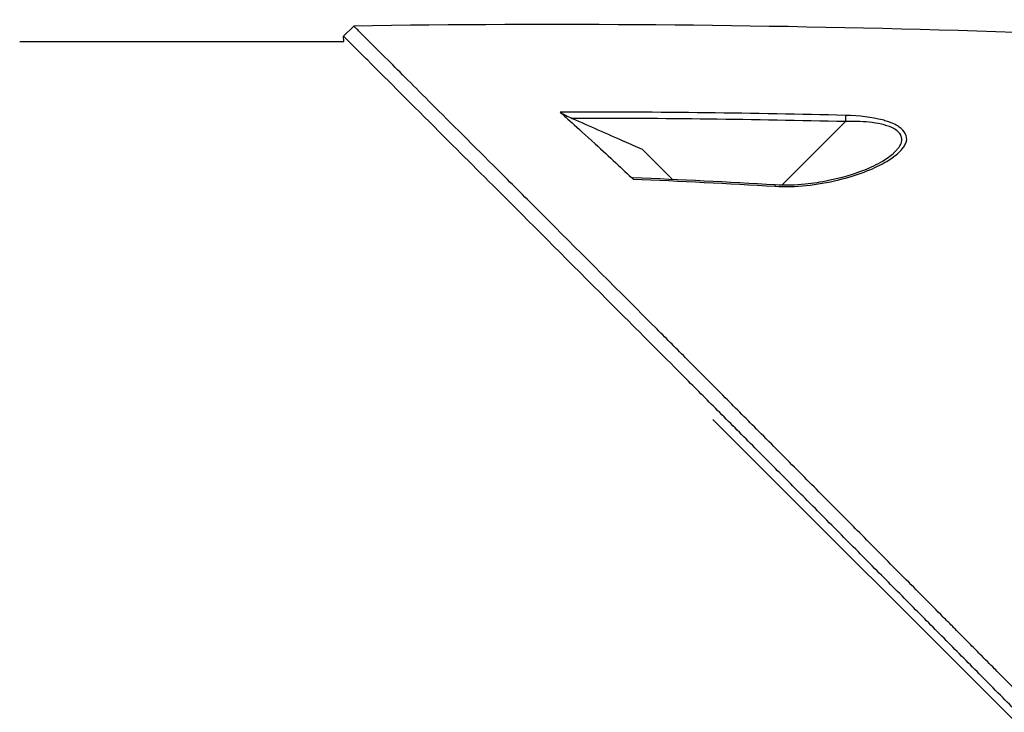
# Model space of a CAD drawing. Header units: millimetres. Extents: x 0 to 4378, y 0 to 2376.
# Tile 31 of 227: x 325 to 394, y 1282 to 1330. Entities that reach past the tile are written whole.
import ezdxf

# ---------------------------------------------------------------- set-up
doc = ezdxf.new("R2010")
doc.units = ezdxf.units.MM
doc.header["$LTSCALE"] = 0.2

# ---------------------------------------------------------------- blocks, each defined once
blk = doc.blocks.new('A$Ca3a613b0')
for p, q in [((-140.272, 669.072), (-140.979, 669.779)), ((-140.301, 668.7), (-140.272, 669.072)), ((-117.8, 668.7), (-140.301, 668.7)), ((-176.8, 663.438), (-176.8, 663.44)), ((-176.8, 663.098), (-176.8, 663.098)), ((-175.092, 663.147), (-170.681, 658.736)), ((-163.09, 659.131), (-160.994, 661.228)), ((-170.592, 658.647), (-170.592, 658.647)), ((-229.345, 579.042), (-165.899, 642.488))]:
    blk.add_line(p, q)
for centre, major_axis, ratio, start_param, end_param in [((-175.08, 663.135), (0.012, -0.5), 0.024071, 3.598315, 4.687114), ((-170.2, 658.255), (-0.029, 0.499), 0.0232, 5.671142, 6.283186)]:
    blk.add_ellipse(centre, major_axis=major_axis, ratio=ratio, start_param=start_param, end_param=end_param)
for points in [[(-224.799, 667.491), (-196.904, 669.248), (-168.926, 670.22), (-140.979, 669.779)], [(-175.096, 663.584), (-168.833, 663.737), (-162.208, 663.825), (-155.301, 663.813)], [(-175.092, 663.147), (-168.773, 663.301), (-162.454, 663.38), (-156.135, 663.376)], [(-178.427, 660.955), (-178.491, 661.019), (-178.546, 661.074), (-178.59, 661.121)], [(-170.229, 658.754), (-166.945, 658.948), (-163.659, 659.113), (-160.372, 659.252)], [(-160.373, 659.165), (-163.656, 659.026), (-166.937, 658.859), (-170.217, 658.664)]]:
    blk.add_open_spline(points, degree=3)
for points, knots in [([(-227.771, 582.598), (-227.759, 582.61), (-227.608, 582.761), (-227.533, 582.835), (-227.474, 582.895), (-227.295, 583.073), (-227.175, 583.193), (-226.816, 583.552), (-226.575, 583.792), (-225.85, 584.516), (-225.363, 585.003), (-223.888, 586.476), (-222.89, 587.474), (-221.637, 588.728), (-221.386, 588.978), (-220.816, 589.548), (-220.491, 589.874), (-219.57, 590.795), (-218.961, 591.405), (-218.225, 592.142), (-218.103, 592.265), (-217.871, 592.497), (-217.761, 592.606), (-216.481, 593.889), (-215.297, 595.075), (-213.42, 596.957), (-212.735, 597.645), (-211.26, 599.125), (-210.468, 599.92), (-207.555, 602.845), (-205.41, 605.001), (-202.535, 607.896), (-201.819, 608.617), (-200.995, 609.448), (-200.889, 609.555), (-200.704, 609.742), (-200.619, 609.827), (-200.45, 609.998), (-200.363, 610.086), (-200.161, 610.29), (-200.049, 610.402), (-199.851, 610.603), (-199.768, 610.687), (-199.563, 610.894), (-199.44, 611.018), (-199.215, 611.246), (-199.113, 611.349), (-198.482, 611.986), (-197.953, 612.521), (-196.736, 613.753), (-196.047, 614.449), (-194.661, 615.853), (-193.963, 616.561), (-192.821, 617.719), (-192.374, 618.173), (-191.826, 618.728), (-191.725, 618.831), (-191.437, 619.122), (-191.251, 619.311), (-190.614, 619.956), (-190.16, 620.416), (-189.465, 621.12), (-189.22, 621.369), (-188.891, 621.701), (-188.806, 621.787), (-188.676, 621.919), (-188.633, 621.963), (-188.492, 622.105), (-188.392, 622.206), (-188.144, 622.457), (-187.989, 622.614), (-187.645, 622.961), (-187.462, 623.146), (-187.1, 623.512), (-186.922, 623.692), (-186.682, 623.934), (-186.624, 623.993), (-186.416, 624.203), (-186.261, 624.359), (-185.875, 624.749), (-185.656, 624.971), (-185.272, 625.359), (-185.108, 625.523), (-184.783, 625.851), (-184.618, 626.017), (-184.195, 626.444), (-183.941, 626.701), (-183.495, 627.152), (-183.309, 627.339), (-182.983, 627.668), (-182.843, 627.809), (-182.632, 628.022), (-182.561, 628.094), (-182.287, 628.371), (-182.084, 628.575), (-180.968, 629.701), (-180.057, 630.619), (-178.172, 632.519), (-177.195, 633.503), (-175.847, 634.861), (-175.468, 635.242), (-174.907, 635.806), (-174.725, 635.989), (-174.113, 636.605), (-173.68, 637.041), (-172.807, 637.919), (-172.364, 638.364), (-170.964, 639.773), (-170.012, 640.729), (-168.293, 642.455), (-167.524, 643.228), (-165.869, 644.889), (-164.985, 645.776), (-163.409, 647.356), (-162.714, 648.053), (-159.378, 651.396), (-156.851, 653.925), (-154.013, 656.762), (-153.518, 657.258), (-152.562, 658.213), (-152.1, 658.675), (-149.895, 660.878), (-148.293, 662.478), (-146.259, 664.509), (-145.669, 665.098), (-144.601, 666.164), (-144.121, 666.644), (-142.843, 667.918), (-142.182, 668.578), (-141.5, 669.259), (-141.326, 669.433), (-141.054, 669.704), (-140.979, 669.779), (-140.979, 669.779)], [-6.229962, -6.229962, -6.229962, -6.229962, -6.227864, -6.227864, -6.219552, -6.219552, -6.202929, -6.202929, -6.16968, -6.16968, -6.103208, -6.103208, -5.970065, -5.970065, -5.937453, -5.937453, -5.895346, -5.895346, -5.816119, -5.816119, -5.800362, -5.800362, -5.786281, -5.786281, -5.635887, -5.635887, -5.550128, -5.550128, -5.451964, -5.451964, -5.19041, -5.19041, -5.103809, -5.103809, -5.091041, -5.091041, -5.081268, -5.081268, -5.070806, -5.070806, -5.057101, -5.057101, -5.047416, -5.047416, -5.032993, -5.032993, -5.021064, -5.021064, -4.959513, -4.959513, -4.879662, -4.879662, -4.798866, -4.798866, -4.746913, -4.746913, -4.735039, -4.735039, -4.713278, -4.713278, -4.660559, -4.660559, -4.631405, -4.631405, -4.620962, -4.620962, -4.61581, -4.61581, -4.603824, -4.603824, -4.585775, -4.585775, -4.565126, -4.565126, -4.545061, -4.545061, -4.538129, -4.538129, -4.518662, -4.518662, -4.489931, -4.489931, -4.468034, -4.468034, -4.446173, -4.446173, -4.412022, -4.412022, -4.38742, -4.38742, -4.368644, -4.368644, -4.359076, -4.359076, -4.331844, -4.331844, -4.208918, -4.208918, -4.076245, -4.076245, -4.023995, -4.023995, -3.998904, -3.998904, -3.939656, -3.939656, -3.878964, -3.878964, -3.746371, -3.746371, -3.637173, -3.637173, -3.509455, -3.509455, -3.406658, -3.406658, -3.009825, -3.009825, -2.924337, -2.924337, -2.84138, -2.84138, -2.519502, -2.519502, -2.374871, -2.374871, -2.235834, -2.235834, -1.965462, -1.965462, -1.83333, -1.83333, -1.674568, -1.674568, -1.674568, -1.674568]), ([(-227.064, 581.891), (-227.029, 581.926), (-226.728, 582.227), (-226.057, 582.896), (-225.803, 583.149), (-225.039, 583.913), (-224.524, 584.427), (-222.967, 585.983), (-221.909, 587.04), (-220.542, 588.408), (-220.239, 588.711), (-219.58, 589.371), (-219.227, 589.724), (-217.924, 591.028), (-216.971, 591.983), (-215.466, 593.491), (-214.914, 594.044), (-212.882, 596.081), (-211.386, 597.582), (-206.924, 602.061), (-201.358, 607.655), (-195.487, 613.594), (-194.176, 614.921), (-192.218, 616.906), (-191.571, 617.563), (-190.67, 618.477), (-190.414, 618.735), (-189.659, 619.5), (-189.161, 620.005), (-188.504, 620.67), (-188.35, 620.826), (-188.086, 621.094), (-187.978, 621.202), (-187.768, 621.415), (-187.665, 621.519), (-187.459, 621.728), (-187.352, 621.836), (-186.833, 622.36), (-186.422, 622.775), (-185.569, 623.637), (-185.128, 624.082), (-183.87, 625.352), (-183.053, 626.177), (-181.429, 627.816), (-180.621, 628.63), (-178.969, 630.296), (-178.125, 631.146), (-176.409, 632.876), (-175.533, 633.758), (-174.204, 635.095), (-173.748, 635.554), (-172.526, 636.784), (-171.775, 637.539), (-170.177, 639.146), (-169.336, 639.991), (-167.687, 641.647), (-166.878, 642.459), (-165.307, 644.036), (-164.542, 644.804), (-162.329, 647.023), (-160.9, 648.456), (-156.931, 652.431), (-154.481, 654.882), (-151.804, 657.558), (-151.372, 657.989), (-149.364, 659.996), (-147.9, 661.458), (-144.631, 664.722), (-143.043, 666.308), (-141.674, 667.674), (-141.432, 667.915), (-140.91, 668.436), (-140.672, 668.674), (-140.353, 668.992), (-140.273, 669.072), (-140.272, 669.072)], [0.000001, 0.000001, 0.000001, 0.000001, 0.0174896, 0.0174896, 0.0280641, 0.0280641, 0.0492044, 0.0492044, 0.0915833, 0.0915833, 0.103829, 0.103829, 0.1177045, 0.1177045, 0.1548929, 0.1548929, 0.1762617, 0.1762617, 0.2332292, 0.2332292, 0.3447473, 0.3447473, 0.3768428, 0.3768428, 0.3928613, 0.3928613, 0.3992061, 0.3992061, 0.4115742, 0.4115742, 0.4153435, 0.4153435, 0.4181398, 0.4181398, 0.4207138, 0.4207138, 0.4231441, 0.4231441, 0.4328041, 0.4328041, 0.443145, 0.443145, 0.4624048, 0.4624048, 0.4815797, 0.4815797, 0.5018181, 0.5018181, 0.5229618, 0.5229618, 0.5340035, 0.5340035, 0.5527188, 0.5527188, 0.5738832, 0.5738832, 0.5945831, 0.5945831, 0.6145009, 0.6145009, 0.6528362, 0.6528362, 0.7241388, 0.7241388, 0.7381113, 0.7381113, 0.7906485, 0.7906485, 0.8696683, 0.8696683, 0.8893857, 0.8893857, 0.91901, 0.91901, 0.9486615, 0.9486615, 0.9486615, 0.9486615]), ([(-170.217, 658.664), (-171.64, 658.579), (-173.095, 658.737), (-174.627, 659.11), (-175.92, 659.426), (-176.978, 659.831), (-177.817, 660.31), (-177.865, 660.337), (-177.912, 660.364), (-177.959, 660.392), (-178.455, 660.689), (-178.82, 660.983), (-179.051, 661.275), (-179.123, 661.367), (-179.181, 661.452), (-179.225, 661.532), (-179.273, 661.619), (-179.307, 661.703), (-179.326, 661.785), (-179.367, 661.961), (-179.342, 662.141), (-179.251, 662.326), (-179.172, 662.489), (-179.033, 662.638), (-178.835, 662.775), (-178.795, 662.802), (-178.753, 662.829), (-178.709, 662.856), (-178.602, 662.919), (-178.482, 662.979), (-178.349, 663.035), (-178.249, 663.077), (-178.139, 663.118), (-178.019, 663.158), (-177.898, 663.197), (-177.78, 663.232), (-177.663, 663.262), (-176.931, 663.453), (-176.075, 663.56), (-175.096, 663.584)], [0, 0, 0, 0, 0.25, 0.25, 0.25, 0.4865055, 0.4865055, 0.4865055, 0.5, 0.5, 0.5, 0.625, 0.625, 0.625, 0.65625, 0.65625, 0.65625, 0.6875, 0.6875, 0.6875, 0.75, 0.75, 0.75, 0.8021419, 0.8021419, 0.8021419, 0.8125, 0.8125, 0.8125, 0.8375, 0.8375, 0.8375, 0.85625, 0.85625, 0.85625, 0.875, 0.875, 0.875, 0.9999999, 0.9999999, 0.9999999, 0.9999999]), ([(-156.135, 663.376), (-156.729, 663.113), (-157.323, 662.85), (-158.511, 662.325), (-159.105, 662.062), (-159.699, 661.799), (-159.705, 661.797), (-159.71, 661.794), (-159.716, 661.792), (-160.142, 661.604), (-160.568, 661.416), (-160.994, 661.228)], [-0.3898017, -0.3898017, -0.3898017, -0.3898017, -0.1949013, -0.1949013, 0, 0, 0, 0.0018086, 0.0018086, 0.0018086, 0.14148, 0.14148, 0.14148, 0.14148]), ([(-155.301, 663.813), (-155.572, 663.567), (-156.418, 662.806), (-158.728, 660.688), (-159.661, 659.815), (-160.373, 659.165)], [0.000001, 0.000001, 0.000001, 0.000001, 0.1867187, 0.1867187, 0.3309926, 0.3309926, 0.3309926, 0.3309926]), ([(-155.301, 663.813), (-155.315, 663.801), (-155.333, 663.787), (-155.378, 663.757), (-155.406, 663.739), (-155.5, 663.683), (-155.583, 663.638), (-155.812, 663.523), (-155.965, 663.451), (-156.135, 663.376)], [0.00000001, 0.00000001, 0.00000001, 0.00000001, 0.00934531, 0.00934531, 0.02070119, 0.02070119, 0.04610095, 0.04610095, 0.07967024, 0.07967024, 0.07967024, 0.07967024]), ([(-178.59, 661.121), (-178.649, 661.183), (-178.703, 661.241), (-178.75, 661.297), (-178.797, 661.353), (-178.841, 661.411), (-178.879, 661.474), (-178.928, 661.557), (-178.984, 661.667), (-179, 661.851), (-179.001, 661.862), (-179.002, 661.872), (-179.002, 661.883), (-179.004, 661.932), (-179.001, 661.976), (-178.995, 662.015), (-178.99, 662.051), (-178.981, 662.087), (-178.97, 662.122), (-178.94, 662.211), (-178.892, 662.296), (-178.826, 662.376), (-178.75, 662.467), (-178.652, 662.549), (-178.534, 662.622), (-178.51, 662.636), (-178.485, 662.651), (-178.459, 662.665), (-178.275, 662.764), (-178.047, 662.852), (-177.779, 662.924), (-177.538, 662.988), (-177.26, 663.042), (-176.948, 663.081), (-176.432, 663.145), (-175.807, 663.174), (-175.092, 663.147)], [-0.9529877, -0.9529877, -0.9529877, -0.9529877, -0.9022408, -0.9022408, -0.9022408, -0.8514938, -0.8514938, -0.8514938, -0.75, -0.75, -0.75, -0.7421865, -0.7421865, -0.7421865, -0.705, -0.705, -0.705, -0.675, -0.675, -0.675, -0.6, -0.6, -0.6, -0.5168612, -0.5168612, -0.5168612, -0.5, -0.5, -0.5, -0.375, -0.375, -0.375, -0.25, -0.25, -0.25, -0.0000001, -0.0000001, -0.0000001, -0.0000001]), ([(-178.438, 660.944), (-178.237, 660.756), (-177.968, 660.567), (-177.278, 660.162), (-176.83, 659.95), (-175.614, 659.474), (-174.79, 659.236), (-173.402, 658.949), (-172.855, 658.862), (-171.623, 658.738), (-170.921, 658.713), (-170.229, 658.754)], [0, 0, 0, 0, 0.1427344, 0.1427344, 0.3278478, 0.3278478, 0.6093621, 0.6093621, 0.7814093, 0.7814093, 0.9894028, 0.9894028, 0.9894028, 0.9894028]), ([(-160.372, 659.252), (-160.356, 659.252), (-160.343, 659.251), (-160.327, 659.243), (-160.323, 659.237), (-160.326, 659.22), (-160.331, 659.211), (-160.348, 659.189), (-160.36, 659.177), (-160.373, 659.165)], [0.18466179, 0.18466179, 0.18466179, 0.18466179, 0.20109399, 0.20109399, 0.21736929, 0.21736929, 0.23156221, 0.23156221, 0.24608538, 0.24608538, 0.24608538, 0.24608538])]:
    blk.add_open_spline(points, degree=3, knots=knots)

msp = doc.modelspace()

# ---------------------------------------------------------------- block references
at = {"xscale": -1}
msp.add_blockref('A$Ca3a613b0', (207.561, 659.684), dxfattribs=at)

doc.saveas('drawing.dxf')
